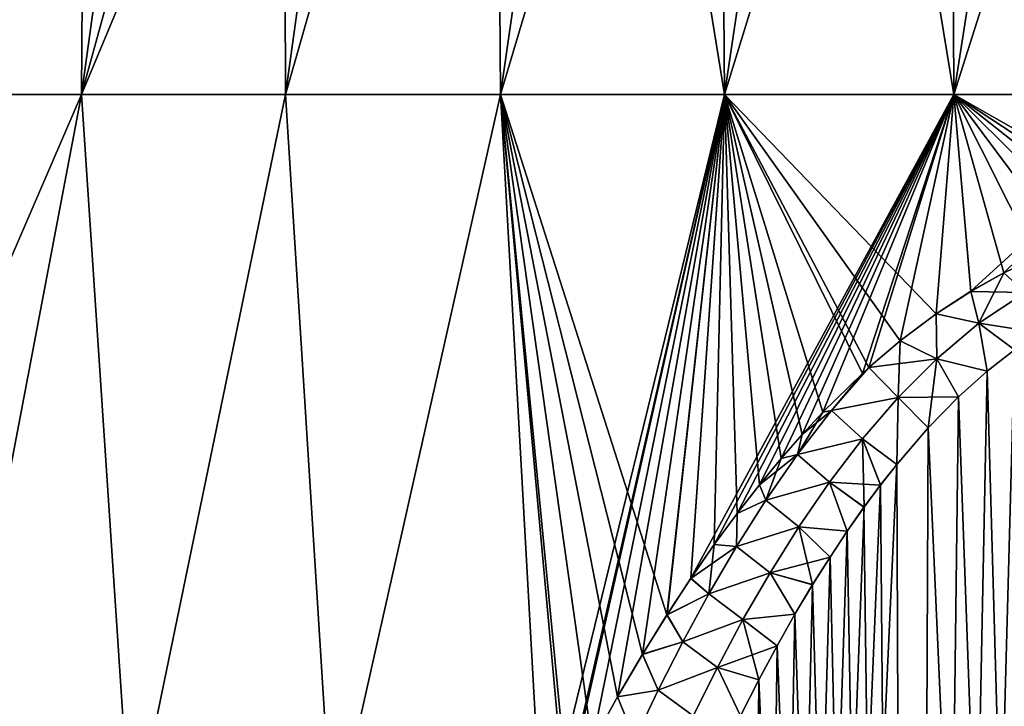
# Model space of a CAD drawing. Header units: metres. Extents: x -109 to 109, y -108 to 40.
# Tile 35 of 230: x -87 to -78, y -72 to -66. Entities that reach past the tile are written whole.
import ezdxf

# ---------------------------------------------------------------- set-up
doc = ezdxf.new("R2010")
doc.units = ezdxf.units.M
doc.layers.add('solid_K_24_42_17_000C74_XXXX', color=7, linetype='CONTINUOUS')

msp = doc.modelspace()

# ---------------------------------------------------------------- linework, layer by layer
at = {"layer": 'solid_K_24_42_17_000C74_XXXX'}
for points in [[(-88.055786, -66.448959, -14.490499), (-86.317078, -59.914131, -12.793825), (-85.459297, -59.914131, -13.408504)], [(-86.360703, -66.448959, -15.693223), (-88.055786, -66.448959, -14.490499), (-85.459297, -59.914131, -13.408504)], [(-88.055786, -66.448959, -14.490499), (-87.13282, -59.914131, -12.124363), (-86.317078, -59.914131, -12.793825)], [(-88.055786, -66.448959, 14.490499), (-86.317078, -59.914131, 12.793825), (-87.13282, -59.914131, 12.124363)], [(-88.055786, -66.448959, 14.490499), (-86.360703, -66.448959, 15.693223), (-86.317078, -59.914131, 12.793825)], [(-86.360703, -66.448959, -15.693223), (-84.563148, -59.914131, -13.965764), (-83.632477, -59.914131, -14.46322)], [(-84.541618, -66.448959, -16.698597), (-86.360703, -66.448959, -15.693223), (-83.632477, -59.914131, -14.46322)], [(-86.360703, -66.448959, -15.693223), (-85.459297, -59.914131, -13.408504), (-84.563148, -59.914131, -13.965764)], [(-86.360703, -66.448959, 15.693223), (-85.459297, -59.914131, 13.408504), (-86.317078, -59.914131, 12.793825)], [(-86.360703, -66.448959, 15.693223), (-84.563148, -59.914131, 13.965764), (-85.459297, -59.914131, 13.408504)], [(-86.360703, -66.448959, 15.693223), (-84.541618, -66.448959, 16.698597), (-84.563148, -59.914131, 13.965764)], [(-84.541618, -66.448959, 16.698597), (-83.632477, -59.914131, 14.46322), (-84.563148, -59.914131, 13.965764)], [(-84.541618, -66.448959, -16.698597), (-83.632477, -59.914131, -14.46322), (-82.671265, -59.914131, -14.898741)], [(-82.621407, -66.448959, -17.493975), (-84.541618, -66.448959, -16.698597), (-82.671265, -59.914131, -14.898741)], [(-84.541618, -66.448959, 16.698597), (-82.671265, -59.914131, 14.898741), (-83.632477, -59.914131, 14.46322)], [(-84.541618, -66.448959, 16.698597), (-82.621407, -66.448959, 17.493975), (-82.671265, -59.914131, 14.898741)], [(-82.621407, -66.448959, -17.493975), (-82.671265, -59.914131, -14.898741), (-81.683624, -59.914131, -15.270462)], [(-82.621407, -66.448959, 17.493975), (-81.683624, -59.914131, 15.270462), (-82.671265, -59.914131, 14.898741)], [(-82.621407, -66.448959, -17.493975), (-81.683624, -59.914131, -15.270462), (-80.67379, -59.914131, -15.576793)], [(-80.624214, -66.448959, -18.069357), (-82.621407, -66.448959, -17.493975), (-80.67379, -59.914131, -15.576793)], [(-82.621407, -66.448959, 17.493975), (-80.624214, -66.448959, 18.069357), (-81.683624, -59.914131, 15.270462)], [(-80.624214, -66.448959, 18.069357), (-80.67379, -59.914131, 15.576793), (-81.683624, -59.914131, 15.270462)], [(-80.624214, -66.448959, -18.069357), (-80.67379, -59.914131, -15.576793), (-79.64608, -59.914131, -15.816422)], [(-80.624214, -66.448959, 18.069357), (-79.64608, -59.914131, 15.816422), (-80.67379, -59.914131, 15.576793)], [(-80.624214, -66.448959, -18.069357), (-79.64608, -59.914131, -15.816422), (-78.604897, -59.914131, -15.98832)], [(-78.575157, -66.448959, -18.417505), (-80.624214, -66.448959, -18.069357), (-78.604897, -59.914131, -15.98832)], [(-80.624214, -66.448959, 18.069357), (-78.575157, -66.448959, 18.417505), (-79.64608, -59.914131, 15.816422)], [(-78.575157, -66.448959, 18.417505), (-78.604897, -59.914131, 15.98832), (-79.64608, -59.914131, 15.816422)], [(-78.575157, -66.448959, -18.417505), (-78.604897, -59.914131, -15.98832), (-77.554703, -59.914131, -16.091755)], [(-78.575157, -66.448959, 18.417505), (-77.554703, -59.914131, 16.091755), (-78.604897, -59.914131, 15.98832)], [(-78.575157, -66.448959, -18.417505), (-77.554703, -59.914131, -16.091755), (-76.5, -59.914131, -16.126282)], [(-76.5, -66.448959, -18.534044), (-78.575157, -66.448959, -18.417505), (-76.5, -59.914131, -16.126282)], [(-78.575157, -66.448959, 18.417505), (-76.5, -66.448959, 18.534044), (-77.554703, -59.914131, 16.091755)], [(-89.241646, -73.114449, -16.15616), (-88.055786, -66.448959, -14.490499), (-86.360703, -66.448959, -15.693223)], [(-87.632164, -73.114449, -17.304506), (-89.241646, -73.114449, -16.15616), (-86.360703, -66.448959, -15.693223)], [(-87.632233, -73.114449, 17.304461), (-86.360703, -66.448959, 15.693223), (-88.055786, -66.448959, 14.490499)], [(-87.632233, -73.114449, 17.304461), (-85.919937, -73.114449, 18.293051), (-86.360703, -66.448959, 15.693223)], [(-85.919899, -73.114449, -18.293074), (-87.632164, -73.114449, -17.304506), (-86.360703, -66.448959, -15.693223)], [(-85.919899, -73.114449, -18.293074), (-86.360703, -66.448959, -15.693223), (-84.541618, -66.448959, -16.698597)], [(-85.919937, -73.114449, 18.293051), (-84.541618, -66.448959, 16.698597), (-86.360703, -66.448959, 15.693223)], [(-85.919937, -73.114449, 18.293051), (-84.120667, -73.114449, 19.112728), (-84.541618, -66.448959, 16.698597)], [(-84.120651, -73.114449, -19.112736), (-85.919899, -73.114449, -18.293074), (-84.541618, -66.448959, -16.698597)], [(-84.120651, -73.114449, -19.112736), (-84.541618, -66.448959, -16.698597), (-82.621407, -66.448959, -17.493975)], [(-84.120667, -73.114449, 19.112728), (-82.621407, -66.448959, 17.493975), (-84.541618, -66.448959, 16.698597)], [(-84.120667, -73.114449, 19.112728), (-82.250885, -73.111908, 19.755238), (-82.621407, -66.448959, 17.493975)], [(-82.2509, -73.111946, -19.755243), (-84.120651, -73.114449, -19.112736), (-82.621407, -66.448959, -17.493975)], [(-82.2509, -73.111946, -19.755243), (-82.621407, -66.448959, -17.493975), (-80.624214, -66.448959, -18.069357)], [(-81.13662, -71.090988, 19.454046), (-80.624214, -66.448959, 18.069357), (-82.621407, -66.448959, 17.493975)], [(-81.354584, -71.443649, 19.507189), (-81.13662, -71.090988, 19.454046), (-82.621407, -66.448959, 17.493975)], [(-81.577156, -71.823273, 19.563965), (-81.354584, -71.443649, 19.507189), (-82.621407, -66.448959, 17.493975)], [(-81.803726, -72.233528, 19.625257), (-81.577156, -71.823273, 19.563965), (-82.621407, -66.448959, 17.493975)], [(-82.025635, -72.657097, 19.688063), (-81.803726, -72.233528, 19.625257), (-82.621407, -66.448959, 17.493975)], [(-82.052155, -72.709244, 19.695766), (-82.025635, -72.657097, 19.688063), (-82.621407, -66.448959, 17.493975)], [(-82.250885, -73.111908, 19.755238), (-82.052155, -72.709244, 19.695766), (-82.621407, -66.448959, 17.493975)], [(-82.052155, -72.709244, -19.695766), (-82.2509, -73.111946, -19.755243), (-80.624214, -66.448959, -18.069357)], [(-82.025513, -72.65686, -19.688026), (-82.052155, -72.709244, -19.695766), (-80.624214, -66.448959, -18.069357)], [(-81.803474, -72.233055, -19.625187), (-82.025513, -72.65686, -19.688026), (-80.624214, -66.448959, -18.069357)], [(-81.576889, -71.822807, -19.563894), (-81.803474, -72.233055, -19.625187), (-80.624214, -66.448959, -18.069357)], [(-81.354317, -71.443199, -19.50712), (-81.576889, -71.822807, -19.563894), (-80.624214, -66.448959, -18.069357)], [(-81.136337, -71.090553, -19.453979), (-81.354317, -71.443199, -19.50712), (-80.624214, -66.448959, -18.069357)], [(-81.13662, -71.090988, 19.454046), (-80.923035, -70.765671, 19.405041), (-80.624214, -66.448959, 18.069357)], [(-80.922745, -70.765244, -19.404976), (-81.136337, -71.090553, -19.453979), (-80.624214, -66.448959, -18.069357)], [(-80.923035, -70.765671, 19.405041), (-80.714355, -70.464363, 19.359356), (-80.624214, -66.448959, 18.069357)], [(-80.922745, -70.765244, -19.404976), (-80.624214, -66.448959, -18.069357), (-78.575157, -66.448959, -18.417505)], [(-80.714058, -70.463951, -19.359293), (-80.922745, -70.765244, -19.404976), (-78.575157, -66.448959, -18.417505)], [(-80.714355, -70.464363, 19.359356), (-80.510422, -70.187256, 19.317379), (-80.624214, -66.448959, 18.069357)], [(-80.510124, -70.186859, -19.317318), (-80.714058, -70.463951, -19.359293), (-78.575157, -66.448959, -18.417505)], [(-78.733528, -68.404404, 19.044865), (-78.575157, -66.448959, 18.417505), (-80.624214, -66.448959, 18.069357)], [(-79.054794, -68.646484, 19.082048), (-78.733528, -68.404404, 19.044865), (-80.624214, -66.448959, 18.069357)], [(-79.334015, -68.884773, 19.118599), (-79.054794, -68.646484, 19.082048), (-80.624214, -66.448959, 18.069357)], [(-79.391403, -68.936852, 19.126554), (-79.334015, -68.884773, 19.118599), (-80.624214, -66.448959, 18.069357)], [(-79.74514, -69.283867, 19.179672), (-79.391403, -68.936852, 19.126554), (-80.624214, -66.448959, 18.069357)], [(-79.928947, -69.481644, 19.209923), (-79.74514, -69.283867, 19.179672), (-80.624214, -66.448959, 18.069357)], [(-80.117767, -69.697098, 19.242781), (-79.928947, -69.481644, 19.209923), (-80.624214, -66.448959, 18.069357)], [(-80.311554, -69.931595, 19.278463), (-80.117767, -69.697098, 19.242781), (-80.624214, -66.448959, 18.069357)], [(-80.510422, -70.187256, 19.317379), (-80.311554, -69.931595, 19.278463), (-80.624214, -66.448959, 18.069357)], [(-80.311256, -69.931221, -19.278406), (-80.510124, -70.186859, -19.317318), (-78.575157, -66.448959, -18.417505)], [(-80.11747, -69.696754, -19.242727), (-80.311256, -69.931221, -19.278406), (-78.575157, -66.448959, -18.417505)], [(-79.928658, -69.481331, -19.209873), (-80.11747, -69.696754, -19.242727), (-78.575157, -66.448959, -18.417505)], [(-79.744858, -69.283577, -19.179628), (-79.928658, -69.481331, -19.209873), (-78.575157, -66.448959, -18.417505)], [(-79.391136, -68.936607, -19.126516), (-79.744858, -69.283577, -19.179628), (-78.575157, -66.448959, -18.417505)], [(-79.33403, -68.884781, -19.118601), (-79.391136, -68.936607, -19.126516), (-78.575157, -66.448959, -18.417505)], [(-79.054543, -68.646278, -19.082018), (-79.33403, -68.884781, -19.118601), (-78.575157, -66.448959, -18.417505)], [(-78.733284, -68.404236, -19.04484), (-79.054543, -68.646278, -19.082018), (-78.575157, -66.448959, -18.417505)], [(-78.733528, -68.404404, 19.044865), (-78.425499, -68.204262, 19.014133), (-78.575157, -66.448959, 18.417505)], [(-78.42527, -68.204124, -19.014114), (-78.733284, -68.404236, -19.04484), (-78.575157, -66.448959, -18.417505)], [(-78.42527, -68.204124, -19.014114), (-78.575157, -66.448959, -18.417505), (-76.5, -66.448959, -18.534044)], [(-76.500107, -67.630829, 18.925934), (-76.5, -66.448959, 18.534044), (-78.575157, -66.448959, 18.417505)], [(-76.761986, -67.641251, 18.927517), (-76.500107, -67.630829, 18.925934), (-78.575157, -66.448959, 18.417505)], [(-77.025467, -67.673065, 18.932405), (-76.761986, -67.641251, 18.927517), (-78.575157, -66.448959, 18.417505)], [(-77.292297, -67.727325, 18.94079), (-77.025467, -67.673065, 18.932405), (-78.575157, -66.448959, 18.417505)], [(-77.564217, -67.805023, 18.952736), (-77.292297, -67.727325, 18.94079), (-78.575157, -66.448959, 18.417505)], [(-77.842514, -67.908371, 18.968622), (-77.564217, -67.805023, 18.952736), (-78.575157, -66.448959, 18.417505)], [(-78.129097, -68.040405, 18.988949), (-77.842514, -67.908371, 18.968622), (-78.575157, -66.448959, 18.417505)], [(-78.425499, -68.204262, 19.014133), (-78.129097, -68.040405, 18.988949), (-78.575157, -66.448959, 18.417505)], [(-78.128868, -68.040283, -18.988928), (-78.42527, -68.204124, -19.014114), (-76.5, -66.448959, -18.534044)], [(-77.842293, -67.908279, -18.968607), (-78.128868, -68.040283, -18.988928), (-76.5, -66.448959, -18.534044)], [(-77.940048, -68.214294, 19.04472), (-77.842514, -67.908371, 18.968622), (-78.129097, -68.040405, 18.988949)], [(-77.940033, -68.21434, -19.044729), (-78.128868, -68.040283, -18.988928), (-77.842293, -67.908279, -18.968607)], [(-77.940048, -68.214294, 19.04472), (-78.129097, -68.040405, 18.988949), (-78.425499, -68.204262, 19.014133)], [(-78.352295, -68.48938, -19.091722), (-78.42527, -68.204124, -19.014114), (-78.128868, -68.040283, -18.988928)], [(-78.352295, -68.48938, -19.091722), (-78.128868, -68.040283, -18.988928), (-77.940033, -68.21434, -19.044729)], [(-78.352325, -68.489319, 19.091711), (-78.425499, -68.204262, 19.014133), (-78.733528, -68.404404, 19.044865)], [(-78.352295, -68.48938, -19.091722), (-78.733284, -68.404236, -19.04484), (-78.42527, -68.204124, -19.014114)], [(-78.352325, -68.489319, 19.091711), (-77.940048, -68.214294, 19.04472), (-78.425499, -68.204262, 19.014133)], [(-78.352325, -68.489319, 19.091711), (-77.802361, -68.573776, 19.084099), (-77.940048, -68.214294, 19.04472)], [(-78.352295, -68.48938, -19.091722), (-77.940033, -68.21434, -19.044729), (-78.033737, -68.72657, -19.107731)], [(-78.953644, -102.673706, -20.395807), (-77.582329, -68.451836, -19.065224), (-77.372314, -68.356682, -19.050474)], [(-77.318756, -102.814331, -20.251242), (-78.953644, -102.673706, -20.395807), (-77.372314, -68.356682, -19.050474)], [(-78.728706, -68.80558, 19.145273), (-78.733528, -68.404404, 19.044865), (-79.054794, -68.646484, 19.082048)], [(-78.728661, -68.805641, -19.145285), (-79.054543, -68.646278, -19.082018), (-78.733284, -68.404236, -19.04484)], [(-78.953644, -102.673706, -20.395807), (-77.802246, -68.573708, -19.084087), (-77.582329, -68.451836, -19.065224)], [(-78.728706, -68.80558, 19.145273), (-78.352325, -68.489319, 19.091711), (-78.733528, -68.404404, 19.044865)], [(-78.728661, -68.805641, -19.145285), (-78.733284, -68.404236, -19.04484), (-78.352295, -68.48938, -19.091722)], [(-78.728706, -68.80558, 19.145273), (-78.277763, -68.915276, 19.136877), (-78.352325, -68.489319, 19.091711)], [(-78.728661, -68.805641, -19.145285), (-78.352295, -68.48938, -19.091722), (-78.277657, -68.915184, -19.136862)], [(-78.352325, -68.489319, 19.091711), (-78.277763, -68.915276, 19.136877), (-78.033852, -68.726646, 19.107742)], [(-78.352325, -68.489319, 19.091711), (-78.033852, -68.726646, 19.107742), (-77.802361, -68.573776, 19.084099)], [(-78.352295, -68.48938, -19.091722), (-78.033737, -68.72657, -19.107731), (-78.277657, -68.915184, -19.136862)], [(-78.953644, -102.673706, -20.395807), (-78.033737, -68.72657, -19.107731), (-77.802246, -68.573708, -19.084087)], [(-79.073517, -69.152, -19.203411), (-79.33403, -68.884781, -19.118601), (-79.054543, -68.646278, -19.082018)], [(-78.728706, -68.80558, 19.145273), (-79.054794, -68.646484, 19.082048), (-79.334015, -68.884773, 19.118599)], [(-79.073517, -69.152, -19.203411), (-79.054543, -68.646278, -19.082018), (-78.728661, -68.805641, -19.145285)], [(-79.073578, -69.151932, 19.2034), (-78.728706, -68.80558, 19.145273), (-79.334015, -68.884773, 19.118599)], [(-79.073578, -69.151932, 19.2034), (-78.53466, -69.145241, 19.172283), (-78.728706, -68.80558, 19.145273)], [(-79.073517, -69.152, -19.203411), (-78.728661, -68.805641, -19.145285), (-78.804131, -69.421219, -19.214657)], [(-78.953644, -102.673706, -20.395807), (-78.277657, -68.915184, -19.136862), (-78.033737, -68.72657, -19.107731)], [(-78.728661, -68.805641, -19.145285), (-78.534538, -69.145126, -19.172266), (-78.804131, -69.421219, -19.214657)], [(-78.728706, -68.80558, 19.145273), (-78.53466, -69.145241, 19.172283), (-78.277763, -68.915276, 19.136877)], [(-78.728661, -68.805641, -19.145285), (-78.277657, -68.915184, -19.136862), (-78.534538, -69.145126, -19.172266)], [(-77.31842, -102.814346, 20.251226), (-78.033852, -68.726646, 19.107742), (-78.277763, -68.915276, 19.136877)], [(-79.667191, -69.266525, 19.186716), (-79.334015, -68.884773, 19.118599), (-79.391403, -68.936852, 19.126554)], [(-79.073578, -69.151932, 19.2034), (-79.334015, -68.884773, 19.118599), (-79.667191, -69.266525, 19.186716)], [(-79.667183, -69.266533, -19.18672), (-79.391136, -68.936607, -19.126516), (-79.33403, -68.884781, -19.118601)], [(-79.667183, -69.266533, -19.18672), (-79.33403, -68.884781, -19.118601), (-79.073517, -69.152, -19.203411)], [(-79.667191, -69.266525, 19.186716), (-79.391403, -68.936852, 19.126554), (-79.74514, -69.283867, 19.179672)], [(-79.667183, -69.266533, -19.18672), (-79.744858, -69.283577, -19.179628), (-79.391136, -68.936607, -19.126516)], [(-78.953644, -102.673706, -20.395807), (-78.534538, -69.145126, -19.172266), (-78.277657, -68.915184, -19.136862)], [(-77.31842, -102.814346, 20.251226), (-78.277763, -68.915276, 19.136877), (-78.53466, -69.145241, 19.172283)], [(-79.391205, -69.520737, 19.26473), (-79.073578, -69.151932, 19.2034), (-79.667191, -69.266525, 19.186716)], [(-79.667183, -69.266533, -19.18672), (-79.073517, -69.152, -19.203411), (-79.391129, -69.520813, -19.264744)], [(-79.391205, -69.520737, 19.26473), (-79.085701, -69.748497, 19.264715), (-79.073578, -69.151932, 19.2034)], [(-79.391129, -69.520813, -19.264744), (-79.073517, -69.152, -19.203411), (-79.085556, -69.748322, -19.264687)], [(-79.073578, -69.151932, 19.2034), (-79.085701, -69.748497, 19.264715), (-78.804268, -69.421364, 19.21468)], [(-79.073517, -69.152, -19.203411), (-78.804131, -69.421219, -19.214657), (-79.085556, -69.748322, -19.264687)], [(-79.073578, -69.151932, 19.2034), (-78.804268, -69.421364, 19.21468), (-78.53466, -69.145241, 19.172283)], [(-78.953644, -102.673706, -20.395807), (-78.804131, -69.421219, -19.214657), (-78.534538, -69.145126, -19.172266)], [(-77.31842, -102.814346, 20.251226), (-78.53466, -69.145241, 19.172283), (-78.804268, -69.421364, 19.21468)], [(-79.971596, -69.660828, 19.256313), (-79.667191, -69.266525, 19.186716), (-79.928947, -69.481644, 19.209923)], [(-79.391205, -69.520737, 19.26473), (-79.667191, -69.266525, 19.186716), (-79.971596, -69.660828, 19.256313)], [(-79.971573, -69.660843, -19.256321), (-79.744858, -69.283577, -19.179628), (-79.667183, -69.266533, -19.18672)], [(-79.971573, -69.660843, -19.256321), (-79.667183, -69.266533, -19.18672), (-79.391129, -69.520813, -19.264744)], [(-79.971573, -69.660843, -19.256321), (-79.928658, -69.481331, -19.209873), (-79.744858, -69.283577, -19.179628)], [(-79.667191, -69.266525, 19.186716), (-79.74514, -69.283867, 19.179672), (-79.928947, -69.481644, 19.209923)], [(-78.953392, -102.673737, 20.395773), (-78.804268, -69.421364, 19.21468), (-79.085701, -69.748497, 19.264715)], [(-78.953644, -102.673706, -20.395807), (-79.085556, -69.748322, -19.264687), (-78.804131, -69.421219, -19.214657)], [(-78.953392, -102.673737, 20.395773), (-77.31842, -102.814346, 20.251226), (-78.804268, -69.421364, 19.21468)], [(-79.971596, -69.660828, 19.256313), (-79.928947, -69.481644, 19.209923), (-80.117767, -69.697098, 19.242781)], [(-79.971573, -69.660843, -19.256321), (-80.11747, -69.696754, -19.242727), (-79.928658, -69.481331, -19.209873)], [(-79.685585, -69.906593, 19.328321), (-79.391205, -69.520737, 19.26473), (-79.971596, -69.660828, 19.256313)], [(-79.971573, -69.660843, -19.256321), (-79.391129, -69.520813, -19.264744), (-79.685486, -69.906677, -19.328333)], [(-79.685585, -69.906593, 19.328321), (-79.230614, -69.932671, 19.292797), (-79.391205, -69.520737, 19.26473)], [(-79.685486, -69.906677, -19.328333), (-79.391129, -69.520813, -19.264744), (-79.378059, -70.131241, -19.323)], [(-79.391205, -69.520737, 19.26473), (-79.230614, -69.932671, 19.292797), (-79.085701, -69.748497, 19.264715)], [(-79.391129, -69.520813, -19.264744), (-79.085556, -69.748322, -19.264687), (-79.230469, -69.93248, -19.292768)], [(-79.391129, -69.520813, -19.264744), (-79.230469, -69.93248, -19.292768), (-79.378059, -70.131241, -19.323)], [(-79.971596, -69.660828, 19.256313), (-80.117767, -69.697098, 19.242781), (-80.311554, -69.931595, 19.278463)], [(-80.253716, -70.066513, 19.327118), (-79.971596, -69.660828, 19.256313), (-80.311554, -69.931595, 19.278463)], [(-79.685585, -69.906593, 19.328321), (-79.971596, -69.660828, 19.256313), (-80.253716, -70.066513, 19.327118)], [(-80.25367, -70.066536, -19.327131), (-80.11747, -69.696754, -19.242727), (-79.971573, -69.660843, -19.256321)], [(-80.25367, -70.066536, -19.327131), (-79.971573, -69.660843, -19.256321), (-79.685486, -69.906677, -19.328333)], [(-80.581215, -102.38932, -20.686823), (-79.230469, -69.93248, -19.292768), (-79.085556, -69.748322, -19.264687)], [(-78.953644, -102.673706, -20.395807), (-80.581215, -102.38932, -20.686823), (-79.085556, -69.748322, -19.264687)], [(-80.25367, -70.066536, -19.327131), (-80.311256, -69.931221, -19.278406), (-80.11747, -69.696754, -19.242727)], [(-78.953392, -102.673737, 20.395773), (-79.085701, -69.748497, 19.264715), (-79.230614, -69.932671, 19.292797)], [(-80.581215, -102.38932, -20.686823), (-79.378059, -70.131241, -19.323), (-79.230469, -69.93248, -19.292768)], [(-80.253716, -70.066513, 19.327118), (-80.311554, -69.931595, 19.278463), (-80.510422, -70.187256, 19.317379)], [(-80.25367, -70.066536, -19.327131), (-80.510124, -70.186859, -19.317318), (-80.311256, -69.931221, -19.278406)], [(-79.9599, -70.305801, 19.393524), (-79.685585, -69.906593, 19.328321), (-80.253716, -70.066513, 19.327118)], [(-80.25367, -70.066536, -19.327131), (-79.685486, -69.906677, -19.328333), (-79.959785, -70.305885, -19.393534)], [(-79.9599, -70.305801, 19.393524), (-79.528442, -70.345245, 19.355501), (-79.685585, -69.906593, 19.328321)], [(-79.959785, -70.305885, -19.393534), (-79.685486, -69.906677, -19.328333), (-79.52829, -70.345024, -19.355469)], [(-79.685585, -69.906593, 19.328321), (-79.528442, -70.345245, 19.355501), (-79.378212, -70.131447, 19.323032)], [(-79.685585, -69.906593, 19.328321), (-79.378212, -70.131447, 19.323032), (-79.230614, -69.932671, 19.292797)], [(-79.685486, -69.906677, -19.328333), (-79.378059, -70.131241, -19.323), (-79.52829, -70.345024, -19.355469)], [(-78.953392, -102.673737, 20.395773), (-79.230614, -69.932671, 19.292797), (-79.378212, -70.131447, 19.323032)], [(-80.516792, -70.481239, 19.398699), (-80.253716, -70.066513, 19.327118), (-80.510422, -70.187256, 19.317379)], [(-79.9599, -70.305801, 19.393524), (-80.253716, -70.066513, 19.327118), (-80.516792, -70.481239, 19.398699)], [(-80.516731, -70.481277, -19.398716), (-80.510124, -70.186859, -19.317318), (-80.25367, -70.066536, -19.327131)], [(-80.516731, -70.481277, -19.398716), (-80.25367, -70.066536, -19.327131), (-79.959785, -70.305885, -19.393534)], [(-80.516792, -70.481239, 19.398699), (-80.510422, -70.187256, 19.317379), (-80.714355, -70.464363, 19.359356)], [(-80.516731, -70.481277, -19.398716), (-80.714058, -70.463951, -19.359293), (-80.510124, -70.186859, -19.317318)], [(-80.581215, -102.38932, -20.686823), (-79.52829, -70.345024, -19.355469), (-79.378059, -70.131241, -19.323)], [(-78.953392, -102.673737, 20.395773), (-79.378212, -70.131447, 19.323032), (-79.528442, -70.345245, 19.355501)], [(-80.581215, -102.38932, -20.686823), (-79.681046, -70.575264, -19.390272), (-79.52829, -70.345024, -19.355469)], [(-80.216835, -70.715668, 19.459875), (-79.9599, -70.305801, 19.393524), (-80.516792, -70.481239, 19.398699)], [(-80.516731, -70.481277, -19.398716), (-79.959785, -70.305885, -19.393534), (-80.216705, -70.715759, -19.459885)], [(-80.216835, -70.715668, 19.459875), (-79.681198, -70.5755, 19.390308), (-79.9599, -70.305801, 19.393524)], [(-80.216705, -70.715759, -19.459885), (-79.959785, -70.305885, -19.393534), (-79.836311, -70.821739, -19.427479)], [(-79.9599, -70.305801, 19.393524), (-79.681198, -70.5755, 19.390308), (-79.528442, -70.345245, 19.355501)], [(-79.959785, -70.305885, -19.393534), (-79.52829, -70.345024, -19.355469), (-79.681046, -70.575264, -19.390272)], [(-79.959785, -70.305885, -19.393534), (-79.681046, -70.575264, -19.390272), (-79.836311, -70.821739, -19.427479)], [(-78.953392, -102.673737, 20.395773), (-79.528442, -70.345245, 19.355501), (-79.681198, -70.5755, 19.390308)], [(-80.516792, -70.481239, 19.398699), (-80.714355, -70.464363, 19.359356), (-80.923035, -70.765671, 19.405041)], [(-80.763405, -70.903259, -19.47077), (-80.922745, -70.765244, -19.404976), (-80.714058, -70.463951, -19.359293)], [(-80.763405, -70.903259, -19.47077), (-80.714058, -70.463951, -19.359293), (-80.516731, -70.481277, -19.398716)], [(-80.763474, -70.903221, 19.470751), (-80.516792, -70.481239, 19.398699), (-80.923035, -70.765671, 19.405041)], [(-80.216835, -70.715668, 19.459875), (-80.516792, -70.481239, 19.398699), (-80.763474, -70.903221, 19.470751)], [(-80.763405, -70.903259, -19.47077), (-80.516731, -70.481277, -19.398716), (-80.216705, -70.715759, -19.459885)], [(-80.581215, -102.38932, -20.686823), (-79.836311, -70.821739, -19.427479), (-79.681046, -70.575264, -19.390272)], [(-80.216835, -70.715668, 19.459875), (-79.836464, -70.821983, 19.427515), (-79.681198, -70.5755, 19.390308)], [(-78.953392, -102.673737, 20.395773), (-79.681198, -70.5755, 19.390308), (-79.836464, -70.821983, 19.427515)], [(-80.458603, -71.134163, 19.527029), (-80.216835, -70.715668, 19.459875), (-80.763474, -70.903221, 19.470751)], [(-80.763405, -70.903259, -19.47077), (-80.216705, -70.715759, -19.459885), (-80.458458, -71.134254, -19.527035)], [(-80.458603, -71.134163, 19.527029), (-79.994125, -71.086578, 19.467243), (-80.216835, -70.715668, 19.459875)], [(-80.458458, -71.134254, -19.527035), (-80.216705, -70.715759, -19.459885), (-79.99398, -71.086319, -19.467205)], [(-80.216835, -70.715668, 19.459875), (-79.994125, -71.086578, 19.467243), (-79.836464, -70.821983, 19.427515)], [(-80.216705, -70.715759, -19.459885), (-79.836311, -70.821739, -19.427479), (-79.99398, -71.086319, -19.467205)], [(-80.763474, -70.903221, 19.470751), (-80.923035, -70.765671, 19.405041), (-81.13662, -71.090988, 19.454046)], [(-80.763405, -70.903259, -19.47077), (-81.136337, -71.090553, -19.453979), (-80.922745, -70.765244, -19.404976)], [(-80.581215, -102.38932, -20.686823), (-79.99398, -71.086319, -19.467205), (-79.836311, -70.821739, -19.427479)], [(-78.953392, -102.673737, 20.395773), (-79.836464, -70.821983, 19.427515), (-79.994125, -71.086578, 19.467243)], [(-80.99572, -71.331284, 19.543053), (-80.763474, -70.903221, 19.470751), (-81.13662, -71.090988, 19.454046)], [(-80.995636, -71.331329, -19.543074), (-81.136337, -71.090553, -19.453979), (-80.763405, -70.903259, -19.47077)], [(-80.458603, -71.134163, 19.527029), (-80.763474, -70.903221, 19.470751), (-80.99572, -71.331284, 19.543053)], [(-80.995636, -71.331329, -19.543074), (-80.763405, -70.903259, -19.47077), (-80.458458, -71.134254, -19.527035)], [(-80.99572, -71.331284, 19.543053), (-81.13662, -71.090988, 19.454046), (-81.354584, -71.443649, 19.507189)], [(-80.995636, -71.331329, -19.543074), (-81.354317, -71.443199, -19.50712), (-81.136337, -71.090553, -19.453979)], [(-80.581215, -102.38932, -20.686823), (-80.154037, -71.36869, -19.509512), (-79.99398, -71.086319, -19.467205)], [(-80.458603, -71.134163, 19.527029), (-80.15419, -71.368958, 19.509552), (-79.994125, -71.086578, 19.467243)], [(-80.458458, -71.134254, -19.527035), (-79.99398, -71.086319, -19.467205), (-80.154037, -71.36869, -19.509512)], [(-78.953392, -102.673737, 20.395773), (-79.994125, -71.086578, 19.467243), (-80.15419, -71.368958, 19.509552)], [(-80.686905, -71.559875, 19.594736), (-80.458603, -71.134163, 19.527029), (-80.99572, -71.331284, 19.543053)], [(-80.995636, -71.331329, -19.543074), (-80.458458, -71.134254, -19.527035), (-80.686745, -71.559967, -19.59474)], [(-80.686905, -71.559875, 19.594736), (-80.15419, -71.368958, 19.509552), (-80.458603, -71.134163, 19.527029)], [(-80.686745, -71.559967, -19.59474), (-80.458458, -71.134254, -19.527035), (-80.316368, -71.670639, -19.554512)], [(-80.458458, -71.134254, -19.527035), (-80.154037, -71.36869, -19.509512), (-80.316368, -71.670639, -19.554512)], [(-81.21534, -71.764374, 19.615435), (-80.99572, -71.331284, 19.543053), (-81.354584, -71.443649, 19.507189)], [(-81.21524, -71.764427, -19.615458), (-81.354317, -71.443199, -19.50712), (-80.995636, -71.331329, -19.543074)], [(-80.686905, -71.559875, 19.594736), (-80.99572, -71.331284, 19.543053), (-81.21534, -71.764374, 19.615435)], [(-81.21524, -71.764427, -19.615458), (-80.995636, -71.331329, -19.543074), (-80.686745, -71.559967, -19.59474)], [(-81.21534, -71.764374, 19.615435), (-81.354584, -71.443649, 19.507189), (-81.577156, -71.823273, 19.563965)], [(-81.21524, -71.764427, -19.615458), (-81.576889, -71.822807, -19.563894), (-81.354317, -71.443199, -19.50712)], [(-80.686905, -71.559875, 19.594736), (-80.316513, -71.670921, 19.554554), (-80.15419, -71.368958, 19.509552)], [(-80.581215, -102.38932, -20.686823), (-80.316368, -71.670639, -19.554512), (-80.154037, -71.36869, -19.509512)], [(-78.953392, -102.673737, 20.395773), (-80.15419, -71.368958, 19.509552), (-80.316513, -71.670921, 19.554554)], [(-80.903297, -71.99157, 19.66279), (-80.686905, -71.559875, 19.594736), (-81.21534, -71.764374, 19.615435)], [(-81.21524, -71.764427, -19.615458), (-80.686745, -71.559967, -19.59474), (-80.903122, -71.991669, -19.662792)], [(-80.903297, -71.99157, 19.66279), (-80.481071, -71.992729, 19.602325), (-80.686905, -71.559875, 19.594736)], [(-80.903122, -71.991669, -19.662792), (-80.686745, -71.559967, -19.59474), (-80.480927, -71.992439, -19.602282)], [(-80.686905, -71.559875, 19.594736), (-80.481071, -71.992729, 19.602325), (-80.316513, -71.670921, 19.554554)], [(-80.686745, -71.559967, -19.59474), (-80.316368, -71.670639, -19.554512), (-80.480927, -71.992439, -19.602282)], [(-80.581215, -102.38932, -20.686823), (-80.480927, -71.992439, -19.602282), (-80.316368, -71.670639, -19.554512)], [(-78.953392, -102.673737, 20.395773), (-80.316513, -71.670921, 19.554554), (-80.481071, -71.992729, 19.602325)], [(-81.423622, -72.201805, 19.687771), (-81.21534, -71.764374, 19.615435), (-81.577156, -71.823273, 19.563965)], [(-81.4235, -72.201866, -19.687796), (-81.576889, -71.822807, -19.563894), (-81.21524, -71.764427, -19.615458)], [(-80.903297, -71.99157, 19.66279), (-81.21534, -71.764374, 19.615435), (-81.423622, -72.201805, 19.687771)], [(-81.4235, -72.201866, -19.687796), (-81.21524, -71.764427, -19.615458), (-80.903122, -71.991669, -19.662792)], [(-81.423622, -72.201805, 19.687771), (-81.577156, -71.823273, 19.563965), (-81.803726, -72.233528, 19.625257)], [(-81.4235, -72.201866, -19.687796), (-81.803474, -72.233055, -19.625187), (-81.576889, -71.822807, -19.563894)]]:
    msp.add_3dface(points, dxfattribs=at)

doc.saveas('drawing.dxf')
